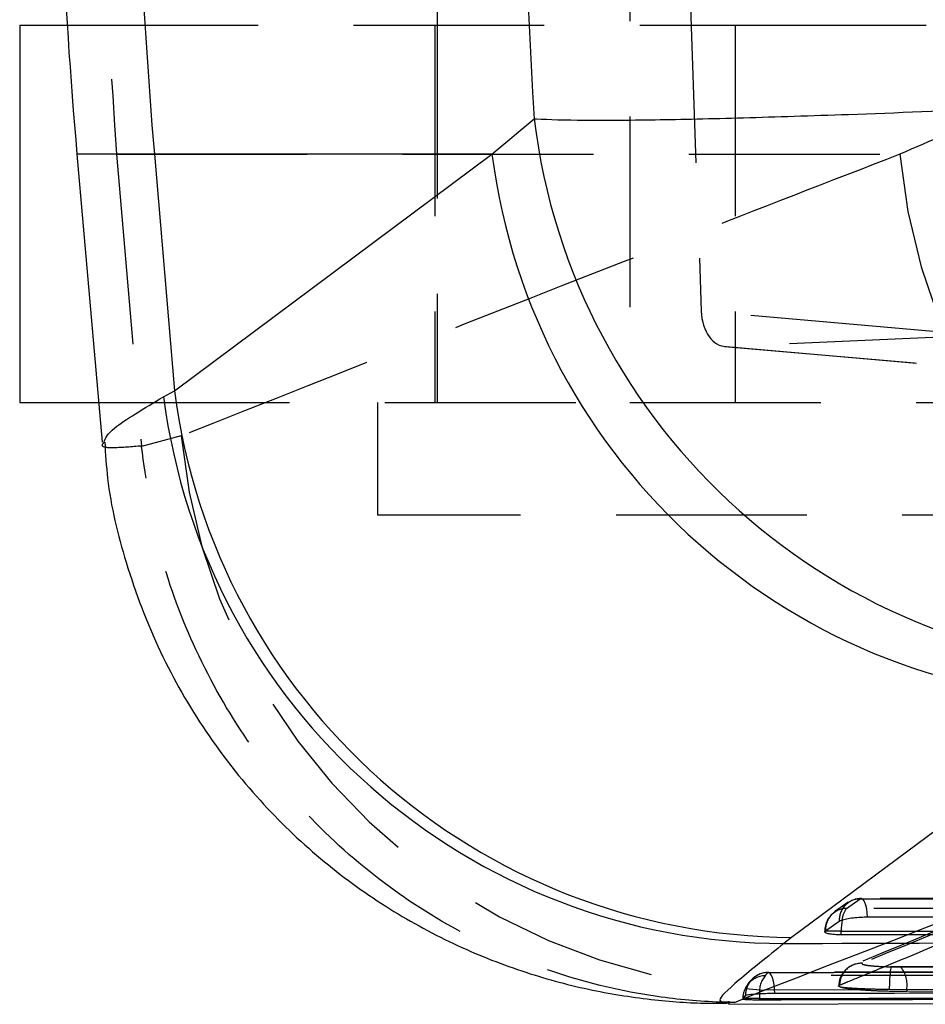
# Model space of a CAD drawing. Extents: x 122 to 770, y 117 to 575.
# Tile 1 of 28: x 151 to 163, y 120 to 133. Entities that reach past the tile are written whole.
import ezdxf

# ---------------------------------------------------------------- set-up
doc = ezdxf.new("R2010")
doc.units = 0
doc.header["$LTSCALE"] = 2
doc.linetypes.add('HIDDEN', pattern=[1.905, 1.27, -0.635])
doc.layers.get('0').update_dxf_attribs({"linetype": 'CONTINUOUS'})

msp = doc.modelspace()

# ---------------------------------------------------------------- linework, layer by layer
at = {"color": 7, "linetype": 'HIDDEN'}
for p, q in [((156.8126, 148.4426), (156.8126, 127.9426)), ((159.3794, 146.9926), (159.3794, 127.9426)), ((160.032, 137.4805), (160.3279, 129.1604)), ((151.8887, 132.9676), (160.7813, 132.9676)), ((156.7813, 132.9676), (156.7813, 127.9426)), ((160.7813, 132.9676), (160.7813, 127.9426)), ((160.7813, 132.9676), (179.0653, 132.9676)), ((152.5434, 131.2506), (152.8769, 127.365)), ((152.5434, 131.2506), (162.9707, 131.2506)), ((171.1073, 128.2182), (160.3279, 129.1604)), ((164.0385, 128.8383), (160.6639, 128.6917)), ((160.6354, 128.6924), (171.5497, 127.7383)), ((160.6639, 128.6917), (171.5922, 127.7365)), ((152.3075, 127.9426), (159.3794, 127.9426)), ((156.0188, 127.9426), (156.0188, 126.4426)), ((159.3794, 127.9426), (178.2097, 127.9426)), ((153.4038, 127.5002), (152.8773, 127.3608)), ((152.8773, 127.3608), (152.8769, 127.365)), ((156.7774, 126.4426), (156.0188, 126.4426)), ((165.5438, 126.4426), (156.7774, 126.4426)), ((162.2612, 121.2058), (162.4444, 121.3342)), ((180.4874, 121.339), (162.4595, 121.3391)), ((162.284, 121.2885), (162.1008, 121.1598)), ((161.9718, 120.9062), (161.9773, 120.9062)), ((162.8524, 120.4295), (162.985, 120.4282)), ((160.7709, 119.9546), (161.1674, 120.1173)), ((160.9379, 120.1834), (160.9332, 120.1766)), ((162.4224, 120.123), (161.1674, 120.1173)), ((163.0637, 120.1248), (162.8316, 120.1261)), ((163.0637, 120.1248), (163.0637, 120.1007)), ((160.8815, 120.0068), (160.8817, 120.0068)), ((160.8815, 120.0068), (160.8815, 120.0021)), ((160.8817, 120.0068), (160.8817, 120.0026)), ((160.9175, 120.0504), (160.9281, 120.0504)), ((160.9175, 120.046), (160.9175, 120.0504))]:
    msp.add_line(p, q, dxfattribs=at)
at = {"color": 7, "linetype": 'CONTINUOUS'}
for p, q in [((151.2563, 132.9676), (151.2563, 127.9426)), ((151.2563, 132.9676), (151.8887, 132.9676)), ((157.5426, 131.2506), (158.1032, 131.7242)), ((152.0181, 131.2506), (152.3536, 127.4151)), ((157.5426, 131.2506), (153.0487, 131.2506)), ((153.0487, 131.2506), (153.3148, 128.1018)), ((153.3148, 128.1018), (157.5426, 131.2506)), ((153.1716, 128.0222), (153.3148, 128.1018)), ((151.2563, 127.9426), (152.3075, 127.9426)), ((165.7601, 123.9689), (161.531, 120.8202)), ((161.982, 120.9099), (162.1653, 121.0384)), ((161.9773, 120.9062), (161.982, 120.9099)), ((162.1916, 120.8558), (162.1916, 120.9062)), ((161.531, 120.8202), (161.4283, 120.7406)), ((180.3364, 120.8556), (162.1916, 120.8558)), ((160.6923, 119.9303), (180.377, 119.9979)), ((160.9175, 120.046), (160.8817, 120.0026)), ((160.9281, 120.0504), (160.9175, 120.046)), ((161.1015, 119.9912), (161.1015, 120.0068)), ((160.6921, 119.9673), (160.7021, 119.9657))]:
    msp.add_line(p, q, dxfattribs=at)
at = {"color": 8, "linetype": 'CONTINUOUS'}
for p, q in [((153.0487, 131.2506), (152.0181, 131.2506)), ((162.1916, 120.9062), (161.9773, 120.9062)), ((161.1015, 120.0068), (160.8817, 120.0068))]:
    msp.add_line(p, q, dxfattribs=at)
at = {"color": 7, "linetype": 'HIDDEN', "flags": 128}
for points in [[(162.5426, 121.0939), (162.5378, 121.1504), (162.5301, 121.2026), (162.5198, 121.2485), (162.5072, 121.2864), (162.4928, 121.3147), (162.4771, 121.3325), (162.4608, 121.3391), (162.4444, 121.3342)], [(162.4444, 121.3342), (163.0294, 121.3342), (165.3694, 121.3342), (174.7295, 121.3342), (180.4723, 121.3341)], [(180.4059, 121.2056), (179.8209, 121.2056), (177.4809, 121.2056), (168.1208, 121.2057), (162.2612, 121.2058)], [(160.9974, 120.2568), (161.0038, 120.2634), (161.0057, 120.2654)], [(161.3056, 120.0733), (161.3027, 120.1319), (161.2966, 120.1874), (161.2877, 120.2376), (161.2763, 120.2807), (161.2627, 120.3151), (161.2476, 120.3393), (161.2315, 120.3525), (161.215, 120.3542)]]:
    msp.add_lwpolyline(points, dxfattribs=at)
at = {"color": 7, "linetype": 'CONTINUOUS', "flags": 128}
for points in [[(162.5426, 121.0939), (163.1276, 121.0939), (165.4676, 121.0939), (174.8277, 121.0938), (180.5704, 121.0938)], [(162.1916, 120.9062), (171.2975, 120.9061), (180.3364, 120.906)]]:
    msp.add_lwpolyline(points, dxfattribs=at)
at = {"color": 8, "linetype": 'CONTINUOUS', "flags": 128}
msp.add_lwpolyline([(161.1031, 120.0685), (161.1029, 120.0642), (161.1015, 120.0068)], dxfattribs=at)
at = {"color": 7, "linetype": 'CONTINUOUS'}
for centre, radius, start, end in [((222.9999, 137.4607), 71.253, 175, 185), ((226.547, 137.4607), 73.7602, 175.170367, 184.829633), ((166.3897, 132.7363), 8.3481, 186.96374, 269.55859), ((165.8272, 132.3222), 8.3536, 187.37048, 269.53996), ((161.4444, 129.0809), 8.3403, 187.29256, 269.88957), ((161.5995, 129.1737), 8.3538, 187.3725, 269.52989)]:
    msp.add_arc(centre, radius, start, end, dxfattribs=at)
at = {"color": 7, "linetype": 'HIDDEN'}
for centre, radius, start, end in [((171.0996, 132.026), 8.1658, 185.44911, 268.73477), ((161.5398, 128.2823), 8.1735, 185.49105, 267.38814), ((162.4459, 121.0532), 0.281, 90.301, 183.02393), ((162.4595, 121.0346), 0.3045, 89.99979, 125.03192), ((162.2626, 120.9248), 0.281, 90.30143, 183.02312), ((162.4713, 121.0373), 0.2694, 141.28748, 175.96654), ((162.2763, 120.9062), 0.3045, 125.03215, 180), ((162.4696, 120.1793), 0.301, 135.69392, 178.86405), ((162.463, 120.1849), 0.2923, 87.9425, 133.84166), ((164.7126, 120.1493), 1.8812, 171.43637, 180.70859), ((162.6729, 120.1853), 0.3955, 351.19559, 37.88886), ((161.22, 120.0518), 0.3025, 137.36002, 180.26642), ((161.1853, 120.0072), 0.3037, 90.86336, 144.54497), ((161.2214, 120.0504), 0.3045, 90.10972, 137.34259), ((161.2199, 120.0516), 0.3027, 90.93694, 135.05495), ((161.4326, 120.0966), 0.3307, 139.61313, 184.878), ((161.186, 120.0068), 0.3045, 146.11545, 180), ((161.1851, 120.0075), 0.3034, 146.11704, 180.11986)]:
    msp.add_arc(centre, radius, start, end, dxfattribs=at)
at = {"color": 8, "linetype": 'CONTINUOUS'}
msp.add_arc((163.1719, 120.9098), 0.9802, 171.40801, 180.21237, dxfattribs=at)
at = {"color": 7, "linetype": 'CONTINUOUS'}
msp.add_ellipse((210.6215, 137.4607), major_axis=(0, 71.253), ratio=0.7394683, start_param=1.4917314, end_param=1.6513926, dxfattribs=at)
at = {"color": 7, "linetype": 'HIDDEN'}
msp.add_ellipse((160.6577, 129.1923), major_axis=(0.0058, 0.5008), ratio=0.6594065, start_param=1.6420635, end_param=3.1778065, dxfattribs=at)
for points, knots in [([(152.5434, 143.6708), (152.4104, 141.6008), (152.1445, 137.4607), (152.4104, 133.3206), (152.5434, 131.2506)], [0, 0, 0, 0, 0.5, 1, 1, 1, 1]), ([(164.417, 131.8821), (164.3369, 131.8472), (163.8539, 131.6373), (163.3724, 131.4265), (162.9707, 131.2506)], [0, 0, 0, 0, 0.1657873, 1, 1, 1, 1]), ([(162.9707, 131.2506), (162.0293, 130.8851), (158.8392, 129.6466), (155.6511, 128.3877), (153.4038, 127.5002)], [0, 0, 0, 0, 0.2950862, 1, 1, 1, 1]), ([(152.8769, 127.365), (152.7474, 127.3544), (152.4873, 127.3333), (152.3223, 127.3467), (152.3728, 127.4071), (152.381, 127.4169)], [0, 0, 0, 0, 0.4540096, 0.9114699, 1, 1, 1, 1]), ([(160.7709, 119.9546), (160.7251, 119.9554), (160.399, 119.9609), (159.6323, 120.0254), (158.4772, 120.2835), (157.2299, 120.7981), (156.0732, 121.5246), (155.0614, 122.4295), (154.2031, 123.5034), (153.5438, 124.697), (153.0695, 125.9963), (152.942, 126.9017), (152.8773, 127.3608)], [0, 0, 0, 0, 0.0117316, 0.0834562, 0.1963912, 0.3126007, 0.4255316, 0.5417372, 0.6546654, 0.7708684, 0.8837967, 1, 1, 1, 1]), ([(171.8819, 124.3524), (170.732, 123.8904), (167.5511, 122.6127), (164.378, 121.2937), (162.352, 120.4515)], [0, 0, 0, 0, 0.3615285, 1, 1, 1, 1]), ([(171.9929, 124.3835), (170.4056, 123.7384), (167.231, 122.4482), (164.0593, 121.1341), (162.4735, 120.4771)], [0, 0, 0, 0, 0.50000169, 1, 1, 1, 1]), ([(162.1687, 120.1853), (162.2069, 120.2011), (162.3979, 120.2802), (163.2003, 120.6122), (166.3356, 121.9078), (169.3216, 123.1199), (171.6955, 124.0835)], [0, 0, 0, 0, 0.01204161, 0.06020742, 0.25287059, 1, 1, 1, 1]), ([(161.1674, 120.1173), (163.4476, 121.0034), (166.6824, 122.2604), (169.954, 123.4973), (170.9193, 123.8622)], [0, 0, 0, 0, 0.7049426, 1, 1, 1, 1]), ([(179.4152, 120.5123), (174.9907, 120.489), (169.4698, 120.46), (163.9489, 120.4345), (162.8524, 120.4295)], [0, 0, 0, 0, 0.8013986, 1, 1, 1, 1]), ([(162.985, 120.4282), (165.7116, 120.4412), (171.1647, 120.4671), (176.6179, 120.4965), (179.3445, 120.5112)], [0, 0, 0, 0, 0.5000002, 1, 1, 1, 1]), ([(161.215, 120.3542), (161.41, 120.3546), (162.3851, 120.3565), (166.4806, 120.3645), (171.5518, 120.3752), (176.7965, 120.387), (178.9209, 120.3921), (179.8745, 120.3944)], [0, 0, 0, 0, 0.0313553, 0.1567764, 0.6584604, 0.8466717, 1, 1, 1, 1]), ([(179.8798, 120.3951), (179.0237, 120.393), (172.804, 120.3779), (166.5843, 120.3658), (161.2208, 120.3554)], [0, 0, 0, 0, 0.137649, 1, 1, 1, 1]), ([(162.3496, 120.4532), (162.3287, 120.4435), (162.2824, 120.422), (162.2163, 120.3581), (162.1662, 120.2725), (162.1612, 120.206), (162.1589, 120.1749)], [0, 0, 0, 0, 0.2059109, 0.4576375, 0.7470266, 1, 1, 1, 1]), ([(162.4735, 120.4771), (162.4693, 120.473), (162.4613, 120.4653), (162.5119, 120.453), (162.5985, 120.4424), (162.7164, 120.4338), (162.8071, 120.4309), (162.8524, 120.4295)], [0, 0, 0, 0, 0.2123998, 0.4100406, 0.6070139, 0.8035041, 1, 1, 1, 1]), ([(161.0093, 120.2628), (160.9877, 120.2472), (160.9621, 120.2288), (160.9421, 120.1887), (160.939, 120.1825)], [0, 0, 0, 0, 0.8475665, 1, 1, 1, 1]), ([(179.8386, 120.3557), (179.6435, 120.3552), (178.6684, 120.3526), (174.5729, 120.3419), (169.5035, 120.3295), (164.2594, 120.3176), (162.1356, 120.3129), (161.1807, 120.3109)], [0, 0, 0, 0, 0.0313581, 0.1567907, 0.6585208, 0.8464607, 1, 1, 1, 1]), ([(161.1807, 120.3109), (161.1865, 120.3191), (161.1957, 120.3324), (161.2097, 120.3482), (161.215, 120.3542)], [0, 0, 0, 0, 0.62244476, 1, 1, 1, 1]), ([(162.1817, 120.1581), (162.1669, 120.165), (162.1468, 120.1744), (162.1641, 120.183), (162.1687, 120.1853)], [0, 0, 0, 0, 0.7345835, 1, 1, 1, 1]), ([(162.4224, 120.123), (162.4129, 120.1238), (162.3422, 120.1301), (162.2456, 120.1418), (162.2004, 120.1533), (162.1817, 120.1581)], [0, 0, 0, 0, 0.0838562, 0.6217983, 1, 1, 1, 1]), ([(162.8316, 120.1261), (162.7522, 120.1275), (162.5935, 120.1304), (162.3883, 120.139), (162.2467, 120.1486), (162.2008, 120.1553), (162.1817, 120.1581)], [0, 0, 0, 0, 0.2689974, 0.537771, 0.8069939, 1, 1, 1, 1]), ([(163.0637, 120.1007), (162.9852, 120.101), (162.8281, 120.1015), (162.6002, 120.1098), (162.4783, 120.1188), (162.4224, 120.123)], [0, 0, 0, 0, 0.3514073, 0.7027979, 1, 1, 1, 1]), ([(179.4229, 120.208), (176.6964, 120.1933), (171.2433, 120.1638), (165.7902, 120.1378), (163.0637, 120.1248)], [0, 0, 0, 0, 0.5, 1, 1, 1, 1]), ([(179.4229, 120.1822), (176.6964, 120.1678), (171.2433, 120.1389), (165.7902, 120.1134), (163.0637, 120.1007)], [0, 0, 0, 0, 0.5, 1, 1, 1, 1]), ([(160.9175, 120.0504), (160.912, 120.0444), (160.8975, 120.0285), (160.8878, 120.0152), (160.8817, 120.0068)], [0, 0, 0, 0, 0.3775666, 1, 1, 1, 1])]:
    msp.add_open_spline(points, degree=3, knots=knots, dxfattribs=at)
at = {"color": 7, "linetype": 'CONTINUOUS'}
for points, knots in [([(158.1032, 131.7242), (158.1132, 131.7236), (158.2835, 131.7128), (158.7336, 131.7013), (159.6648, 131.707), (160.8568, 131.7342), (162.3819, 131.7833), (164.0961, 131.8509), (165.9056, 131.9313), (167.5862, 132.0126), (169.29, 132.1011), (170.393, 132.1647), (170.9446, 132.1965)], [0, 0, 0, 0, 0.0069136, 0.1179649, 0.2290155, 0.3389217, 0.4488268, 0.5875951, 0.6903341, 0.7930731, 0.8965363, 1, 1, 1, 1]), ([(152.3885, 127.4176), (152.3982, 127.2564), (152.4308, 126.7145), (152.6639, 125.7673), (153.0918, 124.6281), (153.7018, 123.5638), (154.4252, 122.6405), (155.2357, 121.8611), (156.1059, 121.2241), (157.0103, 120.726), (157.9215, 120.361), (158.8122, 120.1181), (159.6455, 119.9861), (160.2825, 119.9387), (160.6058, 119.9462), (160.7024, 119.9485)], [0, 0, 0, 0, 0.0385347, 0.129588, 0.2308588, 0.3277441, 0.4204416, 0.5095138, 0.5952796, 0.6778544, 0.757167, 0.8328893, 0.9044255, 0.971419, 1, 1, 1, 1]), ([(162.1653, 121.0384), (162.1743, 121.0433), (162.1946, 121.0543), (162.2583, 121.0701), (162.347, 121.0836), (162.4469, 121.0923), (162.5116, 121.0934), (162.5426, 121.0939)], [0, 0, 0, 0, 0.1686849, 0.3807621, 0.5928464, 0.8049228, 1, 1, 1, 1]), ([(162.1916, 120.8558), (162.1601, 120.8564), (162.0969, 120.8576), (162.0244, 120.8669), (161.9792, 120.8807), (161.968, 120.8947), (161.9752, 120.9035), (161.9773, 120.9062)], [0, 0, 0, 0, 0.2233255, 0.4465803, 0.671442, 0.8997747, 1, 1, 1, 1]), ([(161.4283, 120.7406), (164.1709, 120.7492), (170.7013, 120.7697), (177.2357, 120.7931), (181.0258, 120.8066)], [0, 0, 0, 0, 0.41997543, 1, 1, 1, 1]), ([(179.9648, 120.1112), (179.7704, 120.1107), (178.7959, 120.1085), (174.7011, 120.0995), (168.6758, 120.087), (163.4306, 120.0773), (161.3056, 120.0733)], [0, 0, 0, 0, 0.0312555, 0.1566756, 0.6583563, 1, 1, 1, 1]), ([(160.8817, 120.0026), (160.8838, 120.0009), (160.8881, 119.9974), (160.9374, 119.9937), (161.01, 119.9914), (161.0718, 119.9912), (161.1015, 119.9912)], [0, 0, 0, 0, 0.25477297, 0.50954722, 0.76404219, 1, 1, 1, 1]), ([(161.3056, 120.0733), (161.2738, 120.073), (161.2081, 120.0725), (161.1074, 120.0685), (161.0188, 120.0628), (160.9568, 120.0564), (160.9367, 120.0522), (160.9281, 120.0504)], [0, 0, 0, 0, 0.2017551, 0.4152882, 0.6288229, 0.8423643, 1, 1, 1, 1]), ([(161.1015, 120.0068), (164.211, 120.0137), (167.3444, 120.0206), (173.5636, 120.0355), (176.6731, 120.0436), (179.7589, 120.0516)], [0, 0, 0, 0, 0.5000001, 0.5038303, 1, 1, 1, 1]), ([(161.1015, 119.9912), (164.211, 119.9983), (170.4302, 120.0126), (176.6493, 120.0295), (179.7589, 120.0379)], [0, 0, 0, 0, 0.50000009, 1, 1, 1, 1])]:
    msp.add_open_spline(points, degree=3, knots=knots, dxfattribs=at)
at = {"color": 8, "linetype": 'CONTINUOUS'}
for points, knots in [([(152.381, 127.4169), (152.3966, 127.4678), (152.4303, 127.5779), (152.912, 127.8666), (153.1716, 128.0222)], [0, 0, 0, 0, 0.4612815, 1, 1, 1, 1]), ([(161.4283, 120.7406), (161.2101, 120.565), (160.7703, 120.2112), (160.4981, 119.9525), (160.6339, 119.9629), (160.6921, 119.9673)], [0, 0, 0, 0, 0.3603415, 0.7261924, 1, 1, 1, 1])]:
    msp.add_open_spline(points, degree=3, knots=knots, dxfattribs=at)

doc.saveas('drawing.dxf')
